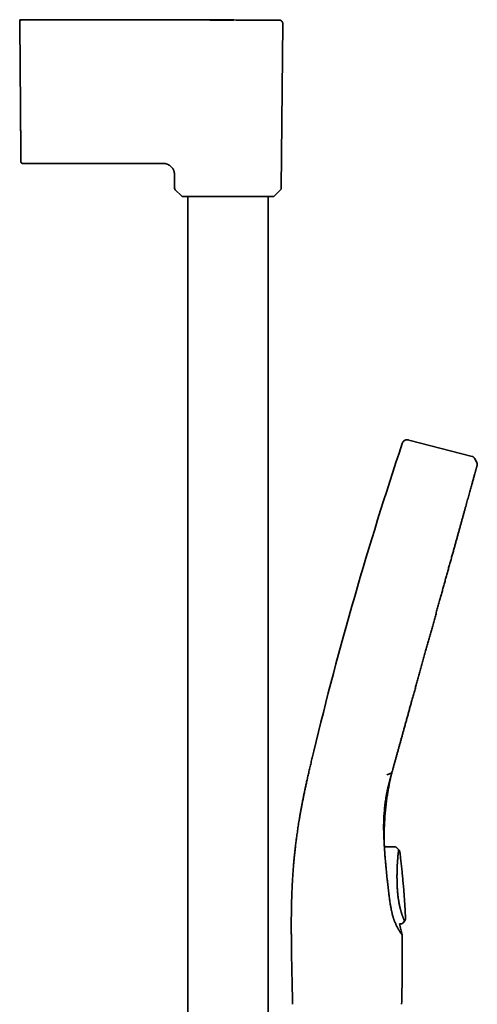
# Model space of a CAD drawing. Header units: millimetres. Extents: x 8 to 882, y 12 to 1914.
# Tile 27 of 27: x 756 to 881, y 1646 to 1914. Entities that reach past the tile are written whole.
import ezdxf

# ---------------------------------------------------------------- set-up
doc = ezdxf.new("R2010")
doc.units = ezdxf.units.MM

msp = doc.modelspace()

# ---------------------------------------------------------------- linework, layer by layer
at = {"color": 7, "linetype": 'Continuous', "lineweight": 35}
for p, q in [((756.48, 1912.98), (756.68, 1890.05)), ((756.68, 1890.05), (756.48, 1912.98)), ((808.13, 1913.97), (813.33, 1913.97)), ((827.57, 1868.2), (827.96, 1912.96)), ((757.3, 1874.95), (794.86, 1874.95)), ((798.54, 1871.55), (798.54, 1871.49)), ((798.54, 1871.28), (798.54, 1871.49)), ((798.54, 1871.28), (798.57, 1868.2)), ((798.74, 1867.78), (800.41, 1866.13)), ((825.72, 1866.13), (827.39, 1867.78)), ((802.12, 1865.95), (802.12, 1549.13)), ((824.02, 1549.13), (824.02, 1865.95)), ((879.42, 1795.3), (862.24, 1799.74)), ((880.78, 1793.32), (880.12, 1794.73)), ((856.27, 1708.73), (857.45, 1709.19)), ((857.64, 1709.38), (857.65, 1709.42)), ((855.55, 1689.68), (855.55, 1689.64)), ((858.33, 1689.14), (855.65, 1689.15)), ((858.32, 1689.13), (855.66, 1689.14)), ((858.32, 1689.1), (858.32, 1689.12)), ((858.9, 1688.9), (859.47, 1688.31)), ((858.9, 1688.89), (858.9, 1688.9)), ((859.65, 1668.16), (860.08, 1668.17)), ((860.71, 1668.46), (860.68, 1668.5)), ((860.69, 1668.48), (860.7, 1668.47)), ((860.71, 1668.46), (861.07, 1668.91)), ((861.07, 1668.91), (861.06, 1668.92)), ((859.65, 1668.15), (859.97, 1668.15)), ((860.09, 1668.15), (859.97, 1668.15))]:
    msp.add_line(p, q, dxfattribs=at)
at = {"color": 7, "linetype": 'Continuous', "lineweight": 35, "flags": 128}
for points in [[(756.97, 1913.99), (756.97, 1913.99)], [(756.97, 1913.99), (756.97, 1913.99)], [(756.97, 1913.99), (756.97, 1913.99)], [(860.7, 1668.47), (860.88, 1668.69), (861.06, 1668.92)]]:
    msp.add_lwpolyline(points, dxfattribs=at)
at = {"color": 7, "linetype": 'Continuous', "lineweight": 35}
for centre, radius, start, end in [((799.17, 1868.21), 0.6, 180.5, 225.25), ((826.97, 1868.21), 0.6, 314.75, 359.5), ((800.83, 1866.55), 0.6, 225.25, 270), ((825.3, 1866.55), 0.6, 270, 314.75), ((1807.6, 1481.12), 999, 161.46032, 166.45343)]:
    msp.add_arc(centre, radius, start, end, dxfattribs=at)
for points, knots in [([(756.97, 1913.99), (756.95, 1914), (756.9, 1914.02), (756.84, 1914.04), (756.78, 1914.05), (756.72, 1914.06), (756.67, 1914.05), (756.64, 1914.05), (756.63, 1914.05), (756.61, 1914.04), (756.59, 1914.03), (756.56, 1914.02), (756.52, 1914), (756.5, 1913.97), (756.47, 1913.94), (756.47, 1913.91), (756.47, 1913.89)], [0, 0, 0, 0, 0.076399, 0.140718, 0.194759, 0.259488, 0.307751, 0.327038, 0.339635, 0.357011, 0.40783, 0.481014, 0.576751, 0.695029, 0.835946, 1, 1, 1, 1]), ([(756.47, 1913.48), (756.47, 1913.52), (756.48, 1913.58), (756.51, 1913.68), (756.56, 1913.76), (756.62, 1913.84), (756.69, 1913.9), (756.78, 1913.95), (756.87, 1913.98), (756.94, 1913.99), (756.97, 1913.99)], [0, 0, 0, 0, 0.125984, 0.250663, 0.375241, 0.5, 0.62476, 0.749337, 0.874016, 1, 1, 1, 1]), ([(756.47, 1913.48), (756.47, 1913.52), (756.47, 1913.58), (756.47, 1913.68), (756.47, 1913.76), (756.47, 1913.83), (756.47, 1913.88), (756.47, 1913.89), (756.47, 1913.89)], [0, 0, 0, 0, 0.167288, 0.334575, 0.501861, 0.669144, 0.836425, 1, 1, 1, 1]), ([(756.48, 1912.98), (756.48, 1913.01), (756.48, 1913.05), (756.47, 1913.12), (756.47, 1913.18), (756.47, 1913.26), (756.47, 1913.33), (756.47, 1913.38), (756.47, 1913.41), (756.47, 1913.43), (756.47, 1913.45), (756.47, 1913.47), (756.47, 1913.48), (756.47, 1913.48)], [0, 0, 0, 0, 0.101544, 0.18457, 0.249525, 0.369254, 0.499951, 0.627589, 0.668837, 0.709742, 0.750514, 0.852752, 1, 1, 1, 1]), ([(756.47, 1913.48), (756.47, 1913.48), (756.47, 1913.47), (756.47, 1913.46), (756.47, 1913.44), (756.47, 1913.4), (756.47, 1913.33), (756.47, 1913.27), (756.47, 1913.23), (756.47, 1913.2), (756.47, 1913.16), (756.48, 1913.08), (756.48, 1913.02), (756.48, 1912.98)], [0, 0, 0, 0, 0.1015446, 0.1845698, 0.2495249, 0.3692536, 0.4999517, 0.6275863, 0.6688351, 0.7097407, 0.7505142, 0.8527526, 1, 1, 1, 1]), ([(756.97, 1913.99), (760.38, 1913.99), (767.2, 1913.99), (777.44, 1913.99), (787.67, 1913.98), (797.9, 1913.98), (804.72, 1913.98), (808.13, 1913.97)], [0, 0, 0, 0, 0.2, 0.4, 0.6, 0.8, 1, 1, 1, 1]), ([(822.24, 1913.97), (821.4, 1913.97), (819.71, 1913.97), (817.2, 1913.97), (814.72, 1913.97), (812.27, 1913.98), (809.87, 1913.98), (807.51, 1913.98), (805.2, 1913.98), (803.31, 1913.98), (802.18, 1913.98), (801.82, 1913.98)], [0, 0, 0, 0, 0.124496, 0.247439, 0.368826, 0.488655, 0.606923, 0.721558, 0.834683, 0.946297, 1, 1, 1, 1]), ([(813.33, 1913.97), (813.53, 1913.97), (813.93, 1913.97), (814.35, 1913.97), (814.57, 1913.97), (814.59, 1913.97)], [0, 0, 0, 0, 0.478694, 0.956964, 1, 1, 1, 1]), ([(822.78, 1913.97), (822.7, 1913.97), (822.48, 1913.97), (822.2, 1913.97), (822, 1913.97), (821.94, 1913.97)], [0, 0, 0, 0, 0.282815, 0.820027, 1, 1, 1, 1]), ([(822.24, 1913.97), (822.35, 1913.97), (822.6, 1913.97), (822.99, 1913.97), (823.4, 1913.97), (823.79, 1913.97), (824.16, 1913.97), (824.52, 1913.97), (824.84, 1913.97), (825.15, 1913.97), (825.43, 1913.97), (825.69, 1913.97), (825.92, 1913.97), (826.14, 1913.97), (826.33, 1913.97), (826.5, 1913.96), (826.64, 1913.96), (826.76, 1913.96), (826.85, 1913.96), (826.92, 1913.96), (826.96, 1913.96), (826.96, 1913.96), (826.96, 1913.96)], [0, 0, 0, 0, 0.036422, 0.086704, 0.137852, 0.188971, 0.240088, 0.291229, 0.342418, 0.392741, 0.443092, 0.493453, 0.543801, 0.595035, 0.646245, 0.697445, 0.748647, 0.799868, 0.850191, 0.900515, 0.95083, 1, 1, 1, 1]), ([(827.96, 1912.95), (827.96, 1912.99), (827.96, 1913.07), (827.94, 1913.19), (827.91, 1913.29), (827.87, 1913.39), (827.82, 1913.47), (827.77, 1913.55), (827.72, 1913.62), (827.65, 1913.69), (827.56, 1913.77), (827.45, 1913.83), (827.34, 1913.89), (827.22, 1913.93), (827.09, 1913.96), (827.01, 1913.96), (826.96, 1913.96)], [0, 0, 0, 0, 0.077212, 0.150199, 0.217817, 0.279134, 0.349873, 0.407047, 0.455176, 0.515735, 0.590884, 0.67985, 0.754794, 0.835714, 0.921361, 1, 1, 1, 1]), ([(756.68, 1890.05), (756.68, 1889.98), (756.68, 1889.85), (756.68, 1889.66), (756.68, 1889.5), (756.68, 1889.36), (756.68, 1889.2), (756.69, 1888.97), (756.69, 1888.65), (756.69, 1888.23), (756.7, 1887.79), (756.7, 1887.33), (756.7, 1886.81), (756.71, 1886.25), (756.71, 1885.65), (756.72, 1885.05), (756.72, 1884.46), (756.73, 1883.87), (756.74, 1883.3), (756.74, 1882.74), (756.74, 1882.19), (756.75, 1881.66), (756.75, 1881.14), (756.76, 1880.65), (756.76, 1880.18), (756.77, 1879.72), (756.77, 1879.28), (756.77, 1878.86), (756.78, 1878.46), (756.78, 1878.08), (756.78, 1877.73), (756.79, 1877.4), (756.79, 1877.1), (756.79, 1876.82), (756.79, 1876.57), (756.8, 1876.33), (756.8, 1876.13), (756.8, 1875.95), (756.8, 1875.79), (756.8, 1875.67), (756.8, 1875.57), (756.8, 1875.51), (756.8, 1875.49), (756.8, 1875.48)], [0, 0, 0, 0, 0.009558, 0.017923, 0.025095, 0.031076, 0.038098, 0.045746, 0.06359, 0.081249, 0.10252, 0.124096, 0.145574, 0.174144, 0.202699, 0.231291, 0.259972, 0.289194, 0.318312, 0.347378, 0.376447, 0.405641, 0.4343, 0.462885, 0.491451, 0.520054, 0.549236, 0.578364, 0.607497, 0.636692, 0.665891, 0.694475, 0.723066, 0.751716, 0.780476, 0.809764, 0.838936, 0.868045, 0.897147, 0.926431, 0.955187, 0.983811, 1, 1, 1, 1]), ([(756.8, 1875.45), (756.8, 1875.45), (756.8, 1875.46), (756.8, 1875.5), (756.8, 1875.57), (756.8, 1875.67), (756.8, 1875.8), (756.8, 1875.95), (756.8, 1876.13), (756.8, 1876.33), (756.79, 1876.56), (756.79, 1876.82), (756.79, 1877.1), (756.79, 1877.41), (756.78, 1877.74), (756.78, 1878.1), (756.78, 1878.47), (756.77, 1878.87), (756.77, 1879.28), (756.77, 1879.72), (756.76, 1880.18), (756.76, 1880.67), (756.75, 1881.17), (756.75, 1881.69), (756.74, 1882.22), (756.74, 1882.76), (756.73, 1883.32), (756.73, 1883.88), (756.72, 1884.46), (756.72, 1885.06), (756.71, 1885.66), (756.71, 1886.28), (756.7, 1886.91), (756.7, 1887.45), (756.69, 1887.9), (756.69, 1888.25), (756.69, 1888.59), (756.69, 1888.88), (756.68, 1889.12), (756.68, 1889.29), (756.68, 1889.46), (756.68, 1889.63), (756.68, 1889.83), (756.68, 1889.97), (756.68, 1890.05)], [0, 0, 0, 0, 0.027613, 0.05554, 0.083535, 0.111653, 0.139727, 0.167143, 0.19458, 0.222088, 0.249714, 0.277915, 0.305952, 0.33388, 0.361751, 0.38978, 0.417383, 0.444942, 0.472508, 0.500134, 0.528241, 0.556262, 0.584252, 0.612269, 0.640287, 0.667728, 0.695163, 0.722643, 0.750217, 0.778108, 0.80601, 0.833977, 0.86206, 0.890638, 0.906203, 0.921437, 0.936352, 0.951189, 0.959321, 0.967714, 0.974018, 0.981295, 0.989956, 1, 1, 1, 1]), ([(756.8, 1875.45), (756.81, 1875.41), (756.81, 1875.35), (756.84, 1875.26), (756.87, 1875.2), (756.9, 1875.16), (756.93, 1875.12), (756.98, 1875.07), (757.04, 1875.03), (757.11, 1874.99), (757.17, 1874.97), (757.23, 1874.96), (757.28, 1874.96), (757.3, 1874.95)], [0, 0, 0, 0, 0.1351056, 0.2640957, 0.3349364, 0.3921247, 0.4404754, 0.5374366, 0.6665187, 0.7420361, 0.8236528, 0.9101346, 1, 1, 1, 1]), ([(798.54, 1871.55), (798.54, 1871.56), (798.54, 1871.68), (798.54, 1871.89), (798.53, 1872.19), (798.49, 1872.49), (798.42, 1872.77), (798.34, 1873.03), (798.24, 1873.26), (798.12, 1873.48), (797.98, 1873.69), (797.83, 1873.89), (797.66, 1874.08), (797.47, 1874.25), (797.27, 1874.41), (797.06, 1874.54), (796.83, 1874.66), (796.6, 1874.76), (796.35, 1874.85), (796.07, 1874.91), (795.77, 1874.95), (795.46, 1874.96), (795.16, 1874.95), (794.96, 1874.95), (794.86, 1874.95)], [0, 0, 0, 0, 0.006051, 0.058383, 0.110697, 0.163005, 0.215317, 0.258907, 0.302495, 0.346084, 0.389674, 0.433264, 0.476852, 0.520445, 0.564041, 0.607636, 0.651224, 0.694814, 0.738409, 0.790723, 0.843031, 0.89534, 0.947671, 1, 1, 1, 1]), ([(800.83, 1865.95), (800.83, 1865.95), (800.84, 1865.95), (800.86, 1865.95), (800.9, 1865.95), (800.94, 1865.95), (801.01, 1865.95), (801.1, 1865.95), (801.21, 1865.95), (801.35, 1865.95), (801.51, 1865.95), (801.69, 1865.95), (801.88, 1865.95), (802.09, 1865.95), (802.32, 1865.95), (802.56, 1865.95), (802.83, 1865.95), (803.11, 1865.95), (803.41, 1865.95), (803.73, 1865.95), (804.06, 1865.95), (804.44, 1865.95), (804.87, 1865.95), (805.35, 1865.95), (805.85, 1865.95), (806.33, 1865.95), (806.79, 1865.95), (807.22, 1865.95), (807.66, 1865.95), (808.11, 1865.95), (808.55, 1865.95), (808.98, 1865.95), (809.4, 1865.95), (809.82, 1865.95), (810.25, 1865.95), (810.68, 1865.95), (811.18, 1865.95), (811.76, 1865.95), (812.41, 1865.95), (812.85, 1865.95), (813.07, 1865.95)], [0, 0, 0, 0, 0.021785, 0.043523, 0.06524, 0.086962, 0.108713, 0.131349, 0.15852, 0.185649, 0.212787, 0.239983, 0.265762, 0.291474, 0.31716, 0.342863, 0.368624, 0.394954, 0.421213, 0.447444, 0.473693, 0.500005, 0.532903, 0.565707, 0.598503, 0.631381, 0.65716, 0.682872, 0.708558, 0.734261, 0.760022, 0.783119, 0.806162, 0.82918, 0.852204, 0.875264, 0.897522, 0.931683, 0.965809, 1, 1, 1, 1]), ([(813.07, 1865.95), (813.21, 1865.95), (813.49, 1865.95), (813.9, 1865.95), (814.32, 1865.95), (814.73, 1865.95), (815.15, 1865.95), (815.6, 1865.95), (816.08, 1865.95), (816.59, 1865.95), (817.08, 1865.95), (817.56, 1865.95), (818.03, 1865.95), (818.48, 1865.95), (818.92, 1865.95), (819.34, 1865.95), (819.77, 1865.95), (820.18, 1865.95), (820.59, 1865.95), (820.98, 1865.95), (821.36, 1865.95), (821.75, 1865.95), (822.16, 1865.95), (822.57, 1865.95), (822.95, 1865.95), (823.29, 1865.95), (823.57, 1865.95), (823.82, 1865.95), (824.05, 1865.95), (824.25, 1865.95), (824.44, 1865.95), (824.6, 1865.95), (824.74, 1865.95), (824.87, 1865.95), (824.98, 1865.95), (825.07, 1865.95), (825.16, 1865.95), (825.24, 1865.95), (825.29, 1865.95), (825.3, 1865.95), (825.3, 1865.95)], [0, 0, 0, 0, 0.021781, 0.043517, 0.065233, 0.086956, 0.108711, 0.131349, 0.15852, 0.18565, 0.212787, 0.239983, 0.265762, 0.291474, 0.31716, 0.342863, 0.368624, 0.394954, 0.421213, 0.447444, 0.473693, 0.500005, 0.532903, 0.565707, 0.598503, 0.631381, 0.65716, 0.682872, 0.708558, 0.734261, 0.760022, 0.783119, 0.806162, 0.82918, 0.852204, 0.875264, 0.897525, 0.931689, 0.965815, 1, 1, 1, 1]), ([(860.44, 1798.77), (860.47, 1798.85), (860.53, 1799.03), (860.67, 1799.28), (860.86, 1799.5), (861.11, 1799.67), (861.39, 1799.79), (861.68, 1799.83), (861.97, 1799.81), (862.15, 1799.76), (862.24, 1799.74)], [0, 0, 0, 0, 0.119553, 0.24175, 0.369229, 0.500015, 0.630802, 0.758261, 0.880449, 1, 1, 1, 1]), ([(880.12, 1794.72), (880.11, 1794.75), (880.07, 1794.81), (880.01, 1794.9), (879.93, 1795), (879.83, 1795.09), (879.73, 1795.16), (879.62, 1795.23), (879.52, 1795.27), (879.45, 1795.29), (879.42, 1795.3)], [0, 0, 0, 0, 0.103795, 0.2218778, 0.353417, 0.4982612, 0.6473175, 0.7839574, 0.8994836, 1, 1, 1, 1]), ([(857.65, 1709.39), (857.72, 1709.64), (857.86, 1710.16), (858.08, 1710.95), (858.31, 1711.77), (858.54, 1712.61), (858.78, 1713.48), (859.03, 1714.38), (859.28, 1715.3), (859.54, 1716.21), (859.79, 1717.12), (860.05, 1718.04), (860.31, 1718.98), (860.57, 1719.93), (860.84, 1720.91), (861.12, 1721.93), (861.41, 1722.98), (861.71, 1724.03), (862, 1725.1), (862.3, 1726.17), (862.6, 1727.25), (862.91, 1728.37), (863.24, 1729.55), (863.57, 1730.76), (863.91, 1731.98), (864.25, 1733.21), (864.6, 1734.47), (864.96, 1735.76), (865.33, 1737.08), (865.69, 1738.4), (866.06, 1739.72), (866.43, 1741.05), (866.79, 1742.35), (867.14, 1743.62), (867.49, 1744.87), (867.83, 1746.12), (868.18, 1747.36), (868.53, 1748.63), (868.89, 1749.92), (869.25, 1751.22), (869.61, 1752.52), (869.97, 1753.82), (870.32, 1755.1), (870.67, 1756.36), (871.01, 1757.57), (871.34, 1758.76), (871.66, 1759.93), (871.99, 1761.1), (872.31, 1762.28), (872.64, 1763.46), (872.97, 1764.66), (873.3, 1765.84), (873.62, 1767), (873.94, 1768.15), (874.25, 1769.25), (874.54, 1770.32), (874.83, 1771.35), (875.11, 1772.36), (875.39, 1773.36), (875.66, 1774.35), (875.94, 1775.35), (876.21, 1776.34), (876.48, 1777.31), (876.74, 1778.25), (877, 1779.17), (877.24, 1780.05), (877.47, 1780.88), (877.69, 1781.68), (877.91, 1782.45), (878.11, 1783.19), (878.32, 1783.93), (878.52, 1784.66), (878.72, 1785.37), (878.91, 1786.05), (879.09, 1786.7), (879.26, 1787.32), (879.42, 1787.89), (879.57, 1788.43), (879.7, 1788.93), (879.83, 1789.4), (879.96, 1789.84), (880.07, 1790.23), (880.16, 1790.57), (880.24, 1790.86), (880.32, 1791.14), (880.39, 1791.39), (880.45, 1791.62), (880.51, 1791.84), (880.56, 1792.03), (880.61, 1792.2), (880.65, 1792.36), (880.69, 1792.49), (880.72, 1792.61), (880.75, 1792.7), (880.77, 1792.79), (880.79, 1792.83), (880.79, 1792.85)], [0, 0, 0, 0, 0.008879, 0.017816, 0.026859, 0.036056, 0.045456, 0.055108, 0.064995, 0.074218, 0.083552, 0.092954, 0.102383, 0.111797, 0.121161, 0.131317, 0.141427, 0.151505, 0.161565, 0.171621, 0.181689, 0.191775, 0.202884, 0.214006, 0.225134, 0.236263, 0.247388, 0.259181, 0.27097, 0.282756, 0.294541, 0.306326, 0.318113, 0.329228, 0.340344, 0.35146, 0.362577, 0.373693, 0.385482, 0.397271, 0.40906, 0.420848, 0.432637, 0.444426, 0.455542, 0.466658, 0.477773, 0.488889, 0.500005, 0.511794, 0.523582, 0.53537, 0.547158, 0.558946, 0.570734, 0.581849, 0.592964, 0.604079, 0.615195, 0.626312, 0.638102, 0.649893, 0.661683, 0.673472, 0.68526, 0.697046, 0.708157, 0.719268, 0.730381, 0.741497, 0.752617, 0.764418, 0.776223, 0.788026, 0.799819, 0.811598, 0.823356, 0.834422, 0.845485, 0.856564, 0.867678, 0.878847, 0.887784, 0.896769, 0.905771, 0.914753, 0.92368, 0.932514, 0.941219, 0.94976, 0.958497, 0.967036, 0.975416, 0.983676, 0.991858, 1, 1, 1, 1]), ([(879.08, 1786.69), (879.14, 1786.9), (879.26, 1787.32), (879.42, 1787.89), (879.57, 1788.43), (879.7, 1788.93), (879.83, 1789.4), (879.96, 1789.84), (880.07, 1790.23), (880.16, 1790.57), (880.24, 1790.86), (880.32, 1791.14), (880.39, 1791.39), (880.45, 1791.62), (880.51, 1791.84), (880.56, 1792.03), (880.61, 1792.2), (880.65, 1792.36), (880.69, 1792.49), (880.72, 1792.61), (880.75, 1792.7), (880.77, 1792.79), (880.79, 1792.83), (880.79, 1792.85)], [0, 0, 0, 0, 0.058842, 0.117578, 0.172857, 0.22812, 0.283464, 0.338985, 0.394782, 0.439428, 0.48431, 0.529278, 0.574149, 0.618741, 0.662873, 0.706361, 0.749025, 0.792671, 0.835326, 0.877188, 0.918455, 0.959327, 1, 1, 1, 1]), ([(880.78, 1793.32), (880.79, 1793.29), (880.83, 1793.22), (880.83, 1793.1), (880.83, 1792.99), (880.82, 1792.94), (880.81, 1792.93)], [0, 0, 0, 0, 0.248727, 0.581415, 0.913963, 1, 1, 1, 1]), ([(857.65, 1709.39), (857.72, 1709.64), (857.86, 1710.16), (858.08, 1710.95), (858.31, 1711.77), (858.54, 1712.61), (858.78, 1713.48), (859.03, 1714.38), (859.28, 1715.3), (859.54, 1716.21), (859.79, 1717.12), (860.05, 1718.04), (860.31, 1718.98), (860.57, 1719.93), (860.84, 1720.91), (861.12, 1721.93), (861.41, 1722.98), (861.71, 1724.03), (862, 1725.1), (862.3, 1726.17), (862.6, 1727.25), (862.91, 1728.37), (863.12, 1729.14), (863.24, 1729.55)], [0, 0, 0, 0, 0.043765, 0.087816, 0.132389, 0.177717, 0.224051, 0.271622, 0.320354, 0.365816, 0.411821, 0.458164, 0.504638, 0.551039, 0.597192, 0.647252, 0.697082, 0.746754, 0.796339, 0.845908, 0.895532, 0.945241, 1, 1, 1, 1]), ([(836.39, 1715.12), (836.28, 1714.65), (836.05, 1713.71), (835.72, 1712.32), (835.4, 1710.95), (835.09, 1709.62), (834.8, 1708.33), (834.52, 1707.09), (834.26, 1705.9), (834.02, 1704.77), (833.79, 1703.67), (833.57, 1702.6), (833.36, 1701.56), (833.17, 1700.55), (832.98, 1699.57), (832.81, 1698.61), (832.65, 1697.69), (832.49, 1696.8), (832.35, 1695.94), (832.22, 1695.11), (832.1, 1694.31), (831.98, 1693.53), (831.87, 1692.78), (831.77, 1692.04), (831.67, 1691.34), (831.58, 1690.65), (831.5, 1690), (831.42, 1689.38), (831.35, 1688.78), (831.29, 1688.21), (831.23, 1687.66), (831.17, 1687.13), (831.12, 1686.63), (831.07, 1686.14), (831.03, 1685.67), (830.98, 1685.18), (830.94, 1684.68), (830.89, 1684.13), (830.84, 1683.55), (830.8, 1682.93), (830.75, 1682.29), (830.7, 1681.61), (830.66, 1680.91), (830.61, 1680.19), (830.57, 1679.46), (830.53, 1678.72), (830.5, 1677.95), (830.46, 1677.15), (830.43, 1676.33), (830.4, 1675.48), (830.37, 1674.61), (830.35, 1673.71), (830.33, 1672.78), (830.31, 1671.82), (830.3, 1670.85), (830.29, 1669.85), (830.29, 1668.83), (830.28, 1667.77), (830.28, 1666.67), (830.29, 1665.53), (830.3, 1664.37), (830.31, 1663.17), (830.32, 1661.94), (830.34, 1660.69), (830.36, 1659.42), (830.38, 1658.11), (830.41, 1656.76), (830.44, 1655.37), (830.47, 1653.94), (830.5, 1652.47), (830.53, 1650.97), (830.57, 1649.44), (830.6, 1647.87), (830.63, 1646.82), (830.64, 1646.29)], [0, 0, 0, 0, 0.021111, 0.041756, 0.061917, 0.081581, 0.100737, 0.119382, 0.136489, 0.153137, 0.169329, 0.185067, 0.200353, 0.215193, 0.229592, 0.243554, 0.257086, 0.270192, 0.282656, 0.294721, 0.306391, 0.317672, 0.328762, 0.339459, 0.349765, 0.359686, 0.369224, 0.378224, 0.386861, 0.395138, 0.403059, 0.410774, 0.418122, 0.425104, 0.431817, 0.438807, 0.446156, 0.453866, 0.462418, 0.471375, 0.480736, 0.490503, 0.500678, 0.511263, 0.521621, 0.532347, 0.543445, 0.554917, 0.566769, 0.579003, 0.591625, 0.60464, 0.618054, 0.631872, 0.645843, 0.660217, 0.675002, 0.690203, 0.706117, 0.722478, 0.739294, 0.756573, 0.774322, 0.792218, 0.810578, 0.829406, 0.848706, 0.868888, 0.889559, 0.910718, 0.932355, 0.95446, 0.977015, 1, 1, 1, 1]), ([(855.54, 1689.76), (855.54, 1689.76), (855.54, 1689.76), (855.54, 1689.76), (855.54, 1689.76), (855.54, 1689.76), (855.54, 1689.76), (855.54, 1689.77), (855.54, 1689.77), (855.54, 1689.78), (855.54, 1689.78), (855.54, 1689.79), (855.54, 1689.8), (855.54, 1689.8), (855.54, 1689.81), (855.54, 1689.82), (855.54, 1689.83), (855.54, 1689.84), (855.54, 1689.86), (855.54, 1689.87), (855.54, 1689.88), (855.54, 1689.9), (855.54, 1689.91), (855.54, 1689.93), (855.54, 1689.94), (855.54, 1689.95), (855.54, 1689.97), (855.54, 1689.98), (855.54, 1689.99), (855.54, 1690), (855.54, 1690.01), (855.54, 1690.01), (855.54, 1690.01), (855.54, 1690.03), (855.54, 1690.06), (855.54, 1690.11), (855.53, 1690.19), (855.53, 1690.31), (855.53, 1690.45), (855.53, 1690.61), (855.53, 1690.78), (855.53, 1690.95), (855.52, 1691.11), (855.52, 1691.27), (855.52, 1691.67), (855.52, 1692.19), (855.53, 1692.83), (855.54, 1693.35), (855.55, 1693.97), (855.58, 1694.69), (855.61, 1695.5), (855.66, 1696.33), (855.71, 1697.18), (855.77, 1698.03), (855.85, 1698.88), (855.93, 1699.71), (856.02, 1700.54), (856.12, 1701.36), (856.23, 1702.17), (856.33, 1702.9), (856.44, 1703.57), (856.54, 1704.18), (856.64, 1704.77), (856.75, 1705.34), (856.86, 1705.92), (856.98, 1706.54), (857.12, 1707.21), (857.29, 1707.95), (857.45, 1708.63), (857.56, 1709.07), (857.61, 1709.25)], [0, 0, 0, 0, 0.0140707, 0.0371805, 0.0594858, 0.0809868, 0.1016834, 0.1215757, 0.1439876, 0.1652824, 0.18546, 0.2045206, 0.2227801, 0.2398819, 0.2558258, 0.2706123, 0.2842414, 0.2965007, 0.3076443, 0.3176724, 0.3265856, 0.3337217, 0.339938, 0.3452358, 0.3496173, 0.3530864, 0.3547948, 0.3561538, 0.3571715, 0.3578676, 0.3581138, 0.3582187, 0.3583163, 0.3586352, 0.3594394, 0.3612986, 0.3640568, 0.3677139, 0.3726479, 0.3781976, 0.3837169, 0.3891988, 0.3946433, 0.4000506, 0.4054207, 0.4342926, 0.4512524, 0.4686276, 0.4864258, 0.512527, 0.5394871, 0.5672131, 0.5952634, 0.6235836, 0.6521766, 0.6793883, 0.7068483, 0.7344823, 0.7614267, 0.7874436, 0.8084181, 0.828752, 0.8484463, 0.8675184, 0.8867214, 0.9064664, 0.9304372, 0.9551716, 0.9807712, 1, 1, 1, 1]), ([(855.61, 1699.49), (855.61, 1699.53), (855.62, 1699.63), (855.64, 1699.76), (855.65, 1699.87), (855.66, 1699.96), (855.67, 1700.05), (855.68, 1700.15), (855.69, 1700.25), (855.7, 1700.36), (855.72, 1700.48), (855.73, 1700.6), (855.75, 1700.73), (855.77, 1700.9), (855.8, 1701.13), (855.84, 1701.4), (855.9, 1701.87), (855.97, 1702.29), (856.03, 1702.66), (856.06, 1702.78), (856.08, 1702.9), (856.1, 1703), (856.11, 1703.08), (856.12, 1703.14), (856.13, 1703.19), (856.14, 1703.22), (856.14, 1703.25), (856.15, 1703.3), (856.16, 1703.36), (856.18, 1703.46), (856.2, 1703.57), (856.23, 1703.7), (856.26, 1703.84), (856.29, 1704), (856.33, 1704.17), (856.37, 1704.37), (856.41, 1704.59), (856.47, 1704.84), (856.53, 1705.11), (856.6, 1705.41), (856.68, 1705.73), (856.76, 1706.07), (856.85, 1706.44), (856.95, 1706.81), (857.05, 1707.2), (857.15, 1707.6), (857.27, 1708.01), (857.39, 1708.45), (857.51, 1708.91), (857.6, 1709.23), (857.65, 1709.39)], [0, 0, 0, 0, 0.015168, 0.029244, 0.041206, 0.051053, 0.058784, 0.069169, 0.079663, 0.090859, 0.102756, 0.11528, 0.128308, 0.14184, 0.167954, 0.195759, 0.224713, 0.311086, 0.324573, 0.337983, 0.350064, 0.360286, 0.368649, 0.374735, 0.379227, 0.382128, 0.384733, 0.388681, 0.395887, 0.405404, 0.417231, 0.429744, 0.444098, 0.460295, 0.478333, 0.498214, 0.519936, 0.545735, 0.573726, 0.603909, 0.636286, 0.670855, 0.707616, 0.74657, 0.784202, 0.823676, 0.864992, 0.908151, 0.953152, 1, 1, 1, 1]), ([(857.45, 1709.19), (857.47, 1709.2), (857.53, 1709.22), (857.59, 1709.29), (857.64, 1709.34), (857.64, 1709.38), (857.64, 1709.39)], [0, 0, 0, 0, 0.249303, 0.582855, 0.916419, 1, 1, 1, 1]), ([(856.62, 1705.49), (856.59, 1705.38), (856.53, 1705.1), (856.39, 1704.41), (856.19, 1703.41), (855.99, 1702.17), (855.81, 1700.94), (855.66, 1699.7), (855.55, 1698.47), (855.46, 1697.23), (855.42, 1696.24), (855.4, 1695.66), (855.4, 1695.5), (855.4, 1695.48)], [0, 0, 0, 0, 0.034552, 0.08655, 0.210802, 0.33575, 0.461475, 0.581916, 0.703751, 0.827096, 0.952028, 0.994039, 1, 1, 1, 1]), ([(855.55, 1689.68), (855.49, 1690.86), (855.37, 1693.22), (855.38, 1696.6), (855.56, 1698.76), (855.64, 1699.83)], [0, 0, 0, 0, 0.33361, 0.667221, 1, 1, 1, 1]), ([(855.55, 1689.68), (855.55, 1689.53), (855.58, 1689.06), (855.63, 1688.28), (855.7, 1687.23), (855.79, 1686.07), (855.9, 1684.78), (856.02, 1683.49), (856.15, 1682.17), (856.29, 1680.85), (856.41, 1679.68), (856.53, 1678.68), (856.62, 1677.86), (856.72, 1677.02), (856.79, 1676.47), (856.82, 1676.19)], [0, 0, 0, 0, 0.036281, 0.108843, 0.181419, 0.27821, 0.37501, 0.471802, 0.56887, 0.665945, 0.763012, 0.822245, 0.881478, 0.940739, 1, 1, 1, 1]), ([(855.65, 1689.15), (855.65, 1689.18), (855.64, 1689.23), (855.62, 1689.31), (855.61, 1689.37), (855.6, 1689.43), (855.59, 1689.47), (855.58, 1689.51), (855.57, 1689.54), (855.57, 1689.56), (855.57, 1689.57), (855.57, 1689.57), (855.56, 1689.58), (855.56, 1689.59), (855.56, 1689.6), (855.56, 1689.61), (855.56, 1689.61), (855.56, 1689.62), (855.55, 1689.63), (855.55, 1689.63), (855.55, 1689.64), (855.55, 1689.64)], [0, 0, 0, 0, 0.014464, 0.031843, 0.051681, 0.07452, 0.098863, 0.126327, 0.157046, 0.191118, 0.228612, 0.269286, 0.337276, 0.410024, 0.487533, 0.567893, 0.6528, 0.742255, 0.836257, 0.934806, 1, 1, 1, 1]), ([(858.57, 1689.1), (858.53, 1689.11), (858.45, 1689.13), (858.37, 1689.13), (858.33, 1689.13)], [0, 0, 0, 0, 0.484848, 1, 1, 1, 1]), ([(858.9, 1688.9), (858.86, 1688.93), (858.78, 1689), (858.67, 1689.07), (858.59, 1689.09), (858.57, 1689.1)], [0, 0, 0, 0, 0.406405, 0.821013, 1, 1, 1, 1]), ([(858.9, 1688.89), (858.88, 1688.91), (858.86, 1688.94), (858.83, 1688.96), (858.82, 1688.97)], [0, 0, 0, 0, 0.780576, 1, 1, 1, 1]), ([(861.06, 1668.93), (861.06, 1668.93), (861.05, 1668.95), (861.02, 1669), (860.99, 1669.09), (860.95, 1669.18), (860.91, 1669.26), (860.88, 1669.34), (860.85, 1669.42), (860.81, 1669.51), (860.77, 1669.61), (860.73, 1669.71), (860.69, 1669.81), (860.64, 1669.95), (860.57, 1670.13), (860.48, 1670.36), (860.39, 1670.62), (860.32, 1670.84), (860.26, 1671.02), (860.22, 1671.15), (860.18, 1671.29), (860.13, 1671.44), (860.09, 1671.58), (860.05, 1671.72), (859.99, 1671.92), (859.92, 1672.19), (859.84, 1672.54), (859.75, 1672.91), (859.67, 1673.3), (859.58, 1673.72), (859.51, 1674.16), (859.43, 1674.62), (859.36, 1675.08), (859.3, 1675.54), (859.25, 1675.99), (859.2, 1676.47), (859.16, 1676.93), (859.13, 1677.39), (859.1, 1677.82), (859.08, 1678.11), (859.07, 1678.27), (859.07, 1678.31), (859.07, 1678.35), (859.07, 1678.39), (859.07, 1678.44), (859.07, 1678.48), (859.06, 1678.52), (859.06, 1678.6), (859.05, 1678.72), (859.05, 1678.9), (859.04, 1679.11), (859.03, 1679.35), (859.03, 1679.61), (859.02, 1679.89), (859.02, 1680.18), (859.01, 1680.5), (859.01, 1680.83), (859.01, 1681.18), (859.01, 1681.54), (859.02, 1681.88), (859.02, 1682.22), (859.03, 1682.56), (859.04, 1682.91), (859.05, 1683.28), (859.07, 1683.64), (859.08, 1684), (859.1, 1684.35), (859.12, 1684.71), (859.14, 1685.05), (859.17, 1685.4), (859.19, 1685.75), (859.22, 1686.08), (859.24, 1686.38), (859.27, 1686.65), (859.29, 1686.9), (859.32, 1687.12), (859.34, 1687.32), (859.36, 1687.5), (859.38, 1687.66), (859.4, 1687.8), (859.42, 1687.92), (859.43, 1688.02), (859.44, 1688.1), (859.45, 1688.17), (859.46, 1688.22), (859.46, 1688.26), (859.47, 1688.28), (859.47, 1688.3), (859.47, 1688.3), (859.47, 1688.31), (859.47, 1688.31)], [0, 0, 0, 0, 0.012283, 0.027832, 0.044007, 0.060814, 0.0693, 0.077939, 0.086731, 0.095676, 0.105132, 0.114092, 0.121951, 0.129805, 0.145512, 0.16122, 0.176929, 0.192639, 0.199693, 0.206747, 0.21386, 0.22124, 0.228616, 0.235649, 0.242003, 0.257126, 0.272617, 0.288462, 0.304657, 0.3212, 0.338097, 0.355358, 0.372989, 0.388796, 0.404875, 0.421227, 0.437857, 0.452718, 0.46779, 0.48123, 0.482559, 0.48389, 0.485222, 0.486556, 0.487919, 0.48952, 0.491014, 0.491907, 0.497155, 0.503295, 0.510314, 0.518201, 0.526951, 0.536562, 0.546414, 0.55704, 0.568448, 0.580652, 0.593649, 0.605074, 0.617035, 0.62953, 0.642566, 0.656166, 0.670453, 0.684491, 0.698977, 0.713814, 0.728913, 0.744187, 0.76162, 0.778455, 0.79472, 0.810437, 0.82562, 0.840273, 0.854398, 0.869313, 0.883559, 0.897108, 0.909925, 0.922024, 0.93471, 0.94655, 0.957553, 0.967725, 0.977063, 0.985563, 0.993214, 1, 1, 1, 1]), ([(859.47, 1688.31), (859.5, 1688.27), (859.57, 1688.2), (859.65, 1688.08), (859.72, 1687.94), (859.77, 1687.78), (859.79, 1687.67), (859.8, 1687.62)], [0, 0, 0, 0, 0.185035, 0.372338, 0.560613, 0.781741, 1, 1, 1, 1]), ([(861.32, 1669.71), (861.3, 1670.28), (861.24, 1671.46), (861.14, 1673.24), (861.03, 1675.02), (860.9, 1676.77), (860.75, 1678.49), (860.61, 1680.15), (860.45, 1681.74), (860.3, 1683.28), (860.13, 1684.78), (859.97, 1686.23), (859.85, 1687.17), (859.8, 1687.62)], [0, 0, 0, 0, 0.09613, 0.197203, 0.296587, 0.394274, 0.490253, 0.584515, 0.671806, 0.757548, 0.841729, 0.924336, 1, 1, 1, 1]), ([(860.37, 1665.2), (860.37, 1665.2), (860.37, 1665.2), (860.35, 1665.23), (860.32, 1665.27), (860.27, 1665.34), (860.22, 1665.42), (860.15, 1665.51), (860.07, 1665.63), (859.97, 1665.78), (859.85, 1665.97), (859.71, 1666.19), (859.57, 1666.42), (859.43, 1666.65), (859.28, 1666.91), (859.13, 1667.19), (858.97, 1667.48), (858.81, 1667.8), (858.65, 1668.14), (858.5, 1668.47), (858.37, 1668.79), (858.26, 1669.07), (858.17, 1669.31), (858.08, 1669.57), (857.99, 1669.87), (857.88, 1670.23), (857.78, 1670.61), (857.65, 1671.14), (857.53, 1671.67), (857.42, 1672.22), (857.34, 1672.64), (857.26, 1673.06), (857.18, 1673.56), (857.09, 1674.16), (856.96, 1675.06), (856.88, 1675.74), (856.82, 1676.19)], [0, 0, 0, 0, 0.025488, 0.051074, 0.076708, 0.102689, 0.128719, 0.155098, 0.181526, 0.208053, 0.242275, 0.27659, 0.305766, 0.335037, 0.364356, 0.394013, 0.423723, 0.453768, 0.483858, 0.514035, 0.537723, 0.561445, 0.57729, 0.592853, 0.616251, 0.639691, 0.664868, 0.69006, 0.740517, 0.765865, 0.791223, 0.816611, 0.842008, 0.88149, 0.920986, 1, 1, 1, 1]), ([(860.09, 1668.16), (860.12, 1668.16), (860.17, 1668.17), (860.26, 1668.18), (860.35, 1668.21), (860.43, 1668.24), (860.51, 1668.29), (860.58, 1668.34), (860.65, 1668.4), (860.68, 1668.44), (860.7, 1668.46)], [0, 0, 0, 0, 0.122303, 0.246888, 0.373042, 0.499995, 0.626949, 0.753105, 0.877693, 1, 1, 1, 1]), ([(860.09, 1668.15), (860.15, 1668.16), (860.27, 1668.17), (860.44, 1668.23), (860.59, 1668.33), (860.67, 1668.41), (860.71, 1668.46)], [0, 0, 0, 0, 0.246916, 0.500004, 0.75309, 1, 1, 1, 1]), ([(861.06, 1668.92), (861.09, 1668.96), (861.14, 1669.04), (861.21, 1669.16), (861.26, 1669.3), (861.3, 1669.44), (861.32, 1669.58), (861.32, 1669.67), (861.32, 1669.72)], [0, 0, 0, 0, 0.164726, 0.33175, 0.500014, 0.668275, 0.835289, 1, 1, 1, 1]), ([(861.07, 1668.91), (861.1, 1668.95), (861.16, 1669.04), (861.23, 1669.18), (861.29, 1669.34), (861.32, 1669.52), (861.32, 1669.65), (861.32, 1669.71)], [0, 0, 0, 0, 0.184678, 0.372098, 0.560714, 0.782084, 1, 1, 1, 1]), ([(860.37, 1665.2), (860.32, 1665.42), (860.19, 1665.9), (860.01, 1666.64), (859.83, 1667.4), (859.71, 1667.9), (859.65, 1668.15)], [0, 0, 0, 0, 0.2261229, 0.4923691, 0.750907, 1, 1, 1, 1]), ([(860.37, 1665.2), (860.39, 1664.19), (860.44, 1662.14), (860.45, 1659.05), (860.44, 1655.91), (860.4, 1652.73), (860.34, 1649.52), (860.3, 1647.37), (860.27, 1646.29)], [0, 0, 0, 0, 0.160564, 0.324225, 0.490565, 0.659069, 0.829122, 1, 1, 1, 1])]:
    msp.add_open_spline(points, degree=3, knots=knots, dxfattribs=at)

doc.saveas('drawing.dxf')
